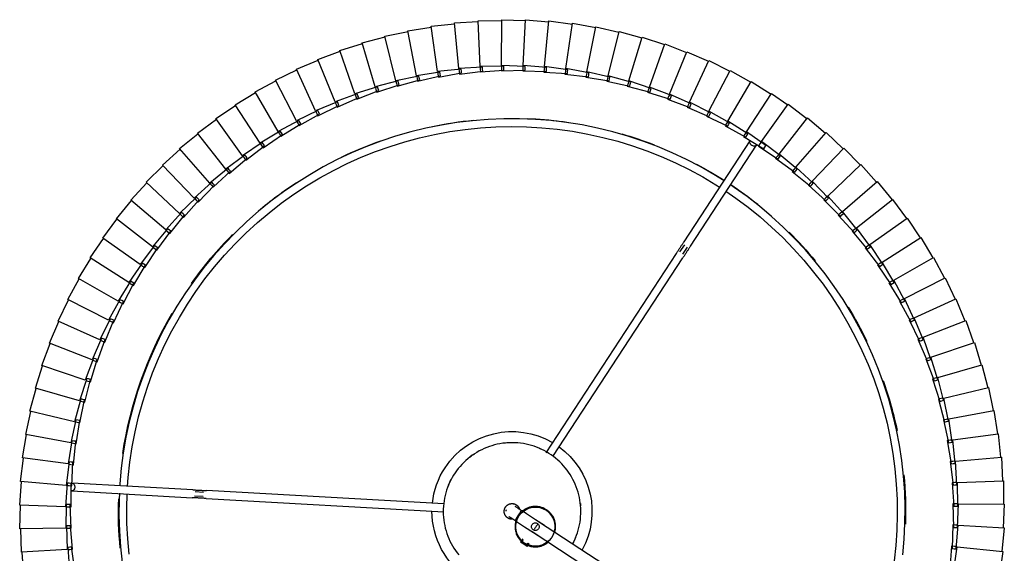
# Model space of a CAD drawing. Header units: millimetres. Extents: x -4228 to 3708, y -1329 to 7565.
# Tile 36 of 38: x 1955 to 2456, y 7175 to 7446. Entities that reach past the tile are written whole.
import ezdxf

# ---------------------------------------------------------------- set-up
doc = ezdxf.new("R2010")
doc.units = ezdxf.units.MM
doc.layers.add('E-LITE-EQPM', color=7, linetype='Continuous', lineweight=20)

# ---------------------------------------------------------------- blocks, each defined once
blk = doc.blocks.new('64314-3L   _Suspended_tensor - 64314-44-3L SAMBA Black_ribbon beige pendant lamp ø450-3L-719735-Planta_PDF Copy 1')
at = {"layer": 'E-LITE-EQPM', "color": 253, "lineweight": 25, "true_color": 0xaaaaaa}
for p, q in [((-341.99, -167.47), (-132.67, -30.53)), ((-131.42, -36.88), (-338.7, -172.5)), ((-600.55, -144.99), (-601.43, -156.97)), ((-578.23, -159.46), (-577.35, -147.48)), ((-574.57, -147.78), (-576.25, -159.67)), ((-128.56, -160.08), (-129.42, -148.11)), ((-127.44, -147.9), (-125.78, -159.79)), ((-102.57, -157.34), (-104.23, -145.44)), ((-601.83, -156.95), (-602.14, -168.95)), ((-578.54, -158.32), (-601.83, -156.95)), ((-578.85, -170.33), (-578.54, -158.32)), ((-577.24, -159.56), (-578.23, -159.46)), ((-578.15, -158.35), (-577.14, -158.41)), ((-576.25, -159.67), (-577.24, -159.56)), ((-577.14, -158.41), (-575.75, -158.49)), ((-575.75, -158.49), (-576.85, -170.44)), ((-344.55, -159.91), (-346.22, -161)), ((-344.97, -160.18), (-344.06, -161.58)), ((-344.55, -159.91), (-343.41, -161.64)), ((-127.17, -159.93), (-128.56, -160.08)), ((-128.26, -158.84), (-127.26, -158.78)), ((-127.97, -170.84), (-128.26, -158.84)), ((-127.26, -158.78), (-126.27, -158.72)), ((-126.17, -159.83), (-127.17, -159.93)), ((-126.27, -158.72), (-125.18, -170.68)), ((-125.78, -159.79), (-102.57, -157.34)), ((-101.89, -169.34), (-102.97, -157.39)), ((-346.22, -161), (-347.9, -162.1)), ((-346.76, -163.83), (-347.9, -162.1)), ((-347.47, -161.82), (-346.56, -163.22)), ((-579.21, -169.21), (-602.54, -168.96)), ((-602.54, -168.96), (-602.27, -180.96)), ((-578.94, -181.21), (-579.21, -169.21)), ((-578.82, -169.21), (-577.81, -169.23)), ((-577.81, -169.23), (-576.41, -169.24)), ((-576.41, -169.24), (-576.94, -181.24)), ((-127.9, -181.61), (-127.61, -169.61)), ((-127.61, -169.61), (-126.61, -169.6)), ((-126.61, -169.6), (-125.62, -169.59)), ((-125.62, -169.59), (-125.11, -181.59)), ((-125.18, -170.68), (-101.89, -169.34)), ((-101.77, -181.37), (-102.28, -169.37)), ((-577.85, -170.38), (-578.85, -170.33)), ((-576.85, -170.44), (-577.85, -170.38)), ((-126.58, -170.76), (-127.97, -170.84)), ((-125.57, -170.7), (-126.58, -170.76)), ((-579.35, -180.12), (-602.67, -180.98)), ((-578.51, -192.09), (-579.35, -180.12)), ((-578.96, -180.1), (-577.95, -180.06)), ((-577.95, -180.06), (-576.56, -180.01)), ((-576.56, -180.01), (-576.51, -192.02)), ((-507.84, -184.35), (-386.83, -177.6)), ((-602.67, -180.98), (-601.82, -192.96)), ((-577.94, -181.22), (-578.94, -181.21)), ((-576.94, -181.24), (-577.94, -181.22)), ((-576.2, -188.17), (-514.9, -184.74)), ((-386.83, -181.6), (-507.61, -188.34)), ((-128.35, -192.37), (-127.48, -180.4)), ((-126.5, -181.6), (-127.9, -181.61)), ((-127.48, -180.4), (-126.49, -180.44)), ((-125.5, -181.59), (-126.5, -181.6)), ((-126.49, -180.44), (-125.49, -180.48)), ((-125.49, -180.48), (-125.56, -192.48)), ((-125.11, -181.59), (-101.77, -181.37)), ((-102.24, -193.39), (-102.17, -181.38)), ((-514.67, -188.74), (-575.98, -192.16)), ((-513.74, -185.68), (-509.32, -185.43)), ((-509.21, -187.43), (-513.33, -187.66)), ((-578.97, -191.02), (-602.22, -193)), ((-602.22, -193), (-600.8, -204.92)), ((-577.55, -202.94), (-578.97, -191.02)), ((-578.58, -190.98), (-577.58, -190.9)), ((-577.51, -192.06), (-578.51, -192.09)), ((-577.58, -190.9), (-576.19, -190.78)), ((-576.51, -192.02), (-577.51, -192.06)), ((-576.19, -190.78), (-575.57, -202.77)), ((-129.31, -203.1), (-127.87, -191.18)), ((-126.95, -192.43), (-128.35, -192.37)), ((-127.87, -191.18), (-126.88, -191.27)), ((-125.94, -192.47), (-126.95, -192.43)), ((-126.88, -191.27), (-125.89, -191.36)), ((-125.89, -191.36), (-126.53, -203.35)), ((-125.56, -192.48), (-102.24, -193.39)), ((-103.28, -205.37), (-102.64, -193.38)), ((-578.07, -201.89), (-601.2, -204.99)), ((-601.2, -204.99), (-599.21, -216.83)), ((-576.08, -213.73), (-578.07, -201.89)), ((-577.68, -201.83), (-576.69, -201.7)), ((-576.56, -202.85), (-577.55, -202.94)), ((-576.69, -201.7), (-575.3, -201.52)), ((-575.57, -202.77), (-576.56, -202.85)), ((-575.3, -201.52), (-574.1, -213.46)), ((-130.79, -213.78), (-128.78, -201.94)), ((-127.92, -203.23), (-129.31, -203.1)), ((-128.78, -201.94), (-127.79, -202.07)), ((-126.8, -202.21), (-128.02, -214.15)), ((-126.92, -203.31), (-127.92, -203.23)), ((-127.79, -202.07), (-126.8, -202.21)), ((-126.53, -203.35), (-103.28, -205.37)), ((-104.9, -217.29), (-103.68, -205.34)), ((-268.63, -309.09), (-335.04, -207.58)), ((-331.51, -205.69), (-265.29, -306.9)), ((-576.65, -212.7), (-599.6, -216.91)), ((-574.09, -224.43), (-576.65, -212.7)), ((-576.27, -212.63), (-575.27, -212.45)), ((-575.09, -213.59), (-576.08, -213.73)), ((-575.27, -212.45), (-573.9, -212.2)), ((-574.1, -213.46), (-575.09, -213.59)), ((-573.9, -212.2), (-572.13, -224.07)), ((-132.78, -224.36), (-130.2, -212.64)), ((-129.4, -213.96), (-130.79, -213.78)), ((-130.2, -212.64), (-129.22, -212.82)), ((-128.24, -213), (-130.03, -224.87)), ((-128.41, -214.1), (-129.4, -213.96)), ((-129.22, -212.82), (-128.24, -213)), ((-128.02, -214.15), (-104.9, -217.29)), ((-599.6, -216.91), (-597.04, -228.64)), ((-107.09, -229.12), (-105.3, -217.24)), ((-574.71, -223.43), (-597.43, -228.74)), ((-571.59, -235.03), (-574.71, -223.43)), ((-574.33, -223.35), (-573.35, -223.12)), ((-573.11, -224.25), (-574.09, -224.43)), ((-573.35, -223.12), (-571.99, -222.8)), ((-572.13, -224.07), (-573.11, -224.25)), ((-571.99, -222.8), (-569.65, -234.58)), ((-135.27, -234.84), (-132.14, -223.25)), ((-131.4, -224.62), (-132.78, -224.36)), ((-130.19, -223.71), (-132.55, -235.48)), ((-132.14, -223.25), (-131.17, -223.48)), ((-130.41, -224.8), (-131.4, -224.62)), ((-131.17, -223.48), (-130.19, -223.71)), ((-130.03, -224.87), (-107.09, -229.12)), ((-597.43, -228.74), (-594.32, -240.33)), ((-109.84, -240.82), (-107.48, -229.05)), ((-572.26, -234.06), (-594.7, -240.45)), ((-568.59, -245.49), (-572.26, -234.06)), ((-571.88, -233.96), (-570.91, -233.68)), ((-570.62, -234.8), (-571.59, -235.03)), ((-570.91, -233.68), (-569.57, -233.3)), ((-569.65, -234.58), (-570.62, -234.8)), ((-569.57, -233.3), (-566.67, -244.95)), ((-138.27, -245.19), (-134.58, -233.77)), ((-132.66, -234.32), (-135.58, -245.96)), ((-133.91, -235.16), (-135.27, -234.84)), ((-134.58, -233.77), (-133.62, -234.04)), ((-132.93, -235.39), (-133.91, -235.16)), ((-133.62, -234.04), (-132.66, -234.32)), ((-132.55, -235.48), (-109.84, -240.82)), ((-594.7, -240.45), (-591.03, -251.88)), ((-569.29, -244.56), (-591.4, -252.02)), ((-565.08, -255.8), (-569.29, -244.56)), ((-568.93, -244.44), (-567.97, -244.11)), ((-567.63, -245.22), (-568.59, -245.49)), ((-567.97, -244.11), (-566.65, -243.67)), ((-566.67, -244.95), (-567.63, -245.22)), ((-566.65, -243.67), (-563.19, -255.16)), ((-141.75, -255.39), (-137.52, -244.15)), ((-135.63, -244.79), (-139.11, -256.28)), ((-136.92, -245.58), (-138.27, -245.19)), ((-137.52, -244.15), (-136.58, -244.47)), ((-136.58, -244.47), (-135.63, -244.79)), ((-113.15, -252.39), (-110.23, -240.74)), ((-135.95, -245.85), (-136.92, -245.58)), ((-135.58, -245.96), (-113.15, -252.39)), ((-591.4, -252.02), (-587.19, -263.26)), ((-565.83, -254.9), (-587.56, -263.41)), ((-561.09, -265.93), (-565.83, -254.9)), ((-565.47, -254.76), (-564.53, -254.39)), ((-564.53, -254.39), (-563.23, -253.88)), ((-563.19, -255.16), (-564.14, -255.48)), ((-563.23, -253.88), (-559.23, -265.2)), ((-145.73, -265.4), (-140.96, -254.38)), ((-139.1, -255.11), (-143.13, -266.42)), ((-140.43, -255.83), (-141.75, -255.39)), ((-140.96, -254.38), (-140.03, -254.74)), ((-140.03, -254.74), (-139.1, -255.11)), ((-117.01, -263.78), (-113.53, -252.28)), ((-564.14, -255.48), (-565.08, -255.8)), ((-139.48, -256.16), (-140.43, -255.83)), ((-139.11, -256.28), (-117.01, -263.78)), ((-587.56, -263.41), (-582.81, -274.44)), ((-561.88, -265.07), (-583.17, -274.61)), ((-556.61, -275.86), (-561.88, -265.07)), ((-561.53, -264.91), (-560.61, -264.5)), ((-560.61, -264.5), (-559.33, -263.93)), ((-559.23, -265.2), (-560.16, -265.57)), ((-559.33, -263.93), (-554.79, -275.04)), ((-150.17, -275.21), (-144.89, -264.43)), ((-143.07, -265.25), (-147.63, -276.36)), ((-144.43, -265.91), (-145.73, -265.4)), ((-144.89, -264.43), (-143.98, -264.84)), ((-143.98, -264.84), (-143.07, -265.25)), ((-121.41, -274.97), (-117.39, -263.66)), ((-560.16, -265.57), (-561.09, -265.93)), ((-143.49, -266.28), (-144.43, -265.91)), ((-143.13, -266.42), (-121.41, -274.97)), ((-583.17, -274.61), (-577.9, -285.4)), ((-557.44, -275.03), (-578.25, -285.59)), ((-551.66, -285.55), (-557.44, -275.03)), ((-557.1, -274.86), (-556.2, -274.4)), ((-555.7, -275.45), (-556.61, -275.86)), ((-556.2, -274.4), (-554.95, -273.77)), ((-554.79, -275.04), (-555.7, -275.45)), ((-554.95, -273.77), (-549.88, -284.65)), ((-155.09, -284.8), (-149.29, -274.29)), ((-147.51, -275.19), (-152.6, -286.07)), ((-148.9, -275.78), (-150.17, -275.21)), ((-149.29, -274.29), (-148.4, -274.74)), ((-148.4, -274.74), (-147.51, -275.19)), ((-126.35, -285.94), (-121.79, -274.83)), ((-147.98, -276.2), (-148.9, -275.78)), ((-147.63, -276.36), (-126.35, -285.94)), ((-552.53, -284.77), (-572.81, -296.31)), ((-546.25, -295), (-552.53, -284.77)), ((-552.2, -284.58), (-551.32, -284.08)), ((-550.77, -285.1), (-551.66, -285.55)), ((-551.32, -284.08), (-550.11, -283.39)), ((-549.88, -284.65), (-550.77, -285.1)), ((-550.11, -283.39), (-544.52, -294.02)), ((-160.46, -294.14), (-154.16, -283.92)), ((-152.43, -284.91), (-158.03, -295.52)), ((-153.84, -285.43), (-155.09, -284.8)), ((-154.16, -283.92), (-153.29, -284.41)), ((-152.95, -285.89), (-153.84, -285.43)), ((-153.29, -284.41), (-152.43, -284.91)), ((-578.25, -285.59), (-572.47, -296.11)), ((-152.6, -286.07), (-131.81, -296.65)), ((-131.81, -296.65), (-126.72, -285.78)), ((-547.16, -294.26), (-566.86, -306.77)), ((-540.4, -304.18), (-547.16, -294.26)), ((-546.83, -294.06), (-545.98, -293.52)), ((-545.38, -294.51), (-546.25, -295)), ((-545.98, -293.52), (-544.8, -292.77)), ((-544.52, -294.02), (-545.38, -294.51)), ((-544.8, -292.77), (-538.71, -303.11)), ((-166.27, -303.21), (-159.49, -293.3)), ((-157.8, -294.37), (-163.91, -304.71)), ((-159.25, -294.83), (-160.46, -294.14)), ((-159.49, -293.3), (-158.65, -293.84)), ((-158.37, -295.33), (-159.25, -294.83)), ((-158.65, -293.84), (-157.8, -294.37)), ((-158.03, -295.52), (-137.77, -307.1)), ((-572.81, -296.31), (-566.53, -306.54)), ((-137.77, -307.1), (-132.17, -296.48)), ((-541.34, -303.49), (-560.42, -316.92)), ((-534.11, -313.07), (-541.34, -303.49)), ((-541.02, -303.26), (-540.2, -302.68)), ((-539.55, -303.65), (-540.4, -304.18)), ((-540.2, -302.68), (-539.06, -301.88)), ((-538.71, -303.11), (-539.55, -303.65)), ((-539.06, -301.88), (-532.47, -311.92)), ((-172.51, -311.99), (-165.26, -302.42)), ((-163.63, -303.57), (-170.23, -313.6)), ((-165.09, -303.96), (-166.27, -303.21)), ((-165.26, -302.42), (-164.45, -302.99)), ((-164.24, -304.5), (-165.09, -303.96)), ((-164.45, -302.99), (-163.63, -303.57)), ((-163.91, -304.71), (-144.23, -317.24)), ((-566.86, -306.77), (-560.1, -316.68)), ((-264.53, -313.53), (-266.95, -309.83)), ((-265.28, -308.73), (-262.95, -312.3)), ((-144.23, -317.24), (-138.12, -306.91)), ((-535.08, -312.42), (-553.5, -326.75)), ((-527.4, -321.65), (-535.08, -312.42)), ((-534.78, -312.18), (-533.98, -311.56)), ((-533.29, -312.5), (-534.11, -313.07)), ((-533.98, -311.56), (-532.88, -310.71)), ((-532.47, -311.92), (-533.29, -312.5)), ((-532.88, -310.71), (-525.82, -320.42)), ((-231.15, -366.39), (-264.76, -315)), ((-261.42, -312.81), (-227.8, -364.2)), ((-179.17, -320.46), (-171.46, -311.25)), ((-169.89, -312.48), (-176.96, -322.18)), ((-171.37, -312.8), (-172.51, -311.99)), ((-171.46, -311.25), (-170.68, -311.86)), ((-170.55, -313.38), (-171.37, -312.8)), ((-170.68, -311.86), (-169.89, -312.48)), ((-170.23, -313.6), (-151.17, -327.07)), ((-560.42, -316.92), (-553.19, -326.5)), ((-528.11, -320.79), (-527.34, -320.13)), ((-527.34, -320.13), (-526.28, -319.22)), ((-525.82, -320.42), (-526.61, -321.03)), ((-526.28, -319.22), (-518.77, -328.59)), ((-186.22, -328.6), (-178.08, -319.77)), ((-178.06, -321.32), (-179.17, -320.46)), ((-178.08, -319.77), (-177.33, -320.42)), ((-177.33, -320.42), (-176.57, -321.08)), ((-151.17, -327.07), (-144.57, -317.03)), ((-528.4, -321.04), (-546.11, -336.24)), ((-520.28, -329.89), (-528.4, -321.04)), ((-526.61, -321.03), (-527.4, -321.65)), ((-176.57, -321.08), (-184.1, -330.43)), ((-177.27, -321.94), (-178.06, -321.32)), ((-176.96, -322.18), (-158.58, -336.54)), ((-553.5, -326.75), (-545.81, -335.98)), ((-521.32, -329.34), (-538.27, -345.37)), ((-512.78, -337.78), (-521.32, -329.34)), ((-521.04, -329.07), (-520.3, -328.38)), ((-520.3, -328.38), (-519.29, -327.42)), ((-519.53, -329.24), (-520.28, -329.89)), ((-518.77, -328.59), (-519.53, -329.24)), ((-519.29, -327.42), (-511.33, -336.41)), ((-193.66, -336.4), (-185.11, -327.97)), ((-183.66, -329.34), (-191.63, -338.32)), ((-185.16, -329.52), (-186.22, -328.6)), ((-184.4, -330.17), (-185.16, -329.52)), ((-185.11, -327.97), (-184.38, -328.66)), ((-184.38, -328.66), (-183.66, -329.34)), ((-184.1, -330.43), (-166.42, -345.66)), ((-158.58, -336.54), (-151.5, -326.84)), ((-512.88, -336.27), (-511.91, -335.27)), ((-511.91, -335.27), (-503.53, -343.87)), ((-546.11, -336.24), (-537.99, -345.09)), ((-513.84, -337.28), (-530.01, -354.11)), ((-504.91, -345.3), (-513.84, -337.28)), ((-513.57, -337), (-512.88, -336.27)), ((-512.06, -337.1), (-512.78, -337.78)), ((-511.33, -336.41), (-512.06, -337.1)), ((-201.46, -343.83), (-192.51, -335.82)), ((-191.13, -337.26), (-199.53, -345.85)), ((-192.64, -337.36), (-193.66, -336.4)), ((-191.63, -338.32), (-192.64, -337.36)), ((-192.51, -335.82), (-191.82, -336.54)), ((-191.82, -336.54), (-191.13, -337.26)), ((-191.63, -338.32), (-174.7, -354.38)), ((-166.42, -345.66), (-158.89, -336.31)), ((-538.27, -345.37), (-529.74, -353.81)), ((-506, -344.85), (-521.33, -362.44)), ((-496.69, -352.44), (-506, -344.85)), ((-505.74, -344.56), (-505.08, -343.8)), ((-505.08, -343.8), (-504.16, -342.75)), ((-504.22, -344.59), (-504.91, -345.3)), ((-503.53, -343.87), (-504.22, -344.59)), ((-504.16, -342.75), (-495.38, -350.94)), ((-209.61, -350.87), (-200.29, -343.3)), ((-198.98, -344.81), (-207.77, -352.98)), ((-200.49, -344.84), (-201.46, -343.83)), ((-199.79, -345.56), (-200.49, -344.84)), ((-200.29, -343.3), (-199.63, -344.05)), ((-199.63, -344.05), (-198.98, -344.81)), ((-174.7, -354.38), (-166.73, -345.4)), ((-496.93, -350.95), (-496.06, -349.85)), ((-496.06, -349.85), (-486.9, -357.61)), ((-218.09, -357.52), (-208.41, -350.4)), ((-208.41, -350.4), (-207.8, -351.19)), ((-199.53, -345.85), (-183.39, -362.7)), ((-530.01, -354.11), (-521.08, -362.13)), ((-497.79, -352.04), (-512.27, -370.34)), ((-488.13, -359.18), (-497.79, -352.04)), ((-497.55, -351.74), (-496.93, -350.95)), ((-496.03, -351.69), (-496.69, -352.44)), ((-495.38, -350.94), (-496.03, -351.69)), ((-207.18, -351.97), (-216.36, -359.71)), ((-208.69, -351.93), (-209.61, -350.87)), ((-208.03, -352.69), (-208.69, -351.93)), ((-207.8, -351.19), (-207.18, -351.97)), ((-207.77, -352.98), (-192.47, -370.59)), ((-183.39, -362.7), (-175, -354.11)), ((-489.26, -358.83), (-502.84, -377.81)), ((-479.27, -365.49), (-489.26, -358.83)), ((-489.03, -358.51), (-488.44, -357.7)), ((-488.44, -357.7), (-487.63, -356.56)), ((-487.52, -358.39), (-488.13, -359.18)), ((-487.63, -356.56), (-478.1, -363.87)), ((-486.9, -357.61), (-487.52, -358.39)), ((-226.87, -363.75), (-216.87, -357.11)), ((-215.71, -358.73), (-225.25, -366.03)), ((-217.22, -358.62), (-218.09, -357.52)), ((-216.6, -359.41), (-217.22, -358.62)), ((-216.87, -357.11), (-216.29, -357.92)), ((-216.36, -359.71), (-201.91, -378.04)), ((-216.29, -357.92), (-215.71, -358.73)), ((-521.33, -362.44), (-512.03, -370.03)), ((-480.4, -365.2), (-493.06, -384.8)), ((-470.1, -371.37), (-480.4, -365.2)), ((-480.19, -364.87), (-479.64, -364.03)), ((-479.64, -364.03), (-478.89, -362.85)), ((-478.68, -364.68), (-479.27, -365.49)), ((-478.89, -362.85), (-469.02, -369.7)), ((-478.1, -363.87), (-478.68, -364.68)), ((-234.45, -368.64), (-224.19, -362.4)), ((-223.1, -364.07), (-232.92, -370.98)), ((-226.06, -364.89), (-226.87, -363.75)), ((-225.46, -365.73), (-226.06, -364.89)), ((-224.19, -362.4), (-223.65, -363.24)), ((-223.65, -363.24), (-223.1, -364.07)), ((-192.47, -370.59), (-183.67, -362.42)), ((-512.27, -370.34), (-502.61, -377.48)), ((-471.06, -370.8), (-470.55, -369.93)), ((-470.55, -369.93), (-469.85, -368.72)), ((-469.56, -370.53), (-470.1, -371.37)), ((-469.85, -368.72), (-459.67, -375.08)), ((-469.02, -369.7), (-469.56, -370.53)), ((-243.76, -374.07), (-233.21, -368.34)), ((-232.2, -370.06), (-242.34, -376.48)), ((-233.69, -369.81), (-234.45, -368.64)), ((-233.14, -370.65), (-233.69, -369.81)), ((-233.21, -368.34), (-232.7, -369.2)), ((-232.7, -369.2), (-232.2, -370.06)), ((-225.25, -366.03), (-211.7, -385.02)), ((-201.91, -378.04), (-192.73, -370.3)), ((-471.25, -371.14), (-482.95, -391.33)), ((-460.67, -376.81), (-471.25, -371.14)), ((-461.65, -376.28), (-461.19, -375.39)), ((-461.19, -375.39), (-460.54, -374.15)), ((-460.54, -374.15), (-450.07, -380.01)), ((-459.67, -375.08), (-460.17, -375.95)), ((-253.31, -379.05), (-242.5, -373.83)), ((-241.57, -375.6), (-252.01, -381.53)), ((-243.05, -375.28), (-243.76, -374.07)), ((-242.54, -376.15), (-243.05, -375.28)), ((-242.5, -373.83), (-242.03, -374.71)), ((-242.03, -374.71), (-241.57, -375.6)), ((-232.92, -370.98), (-220.15, -390.5)), ((-502.84, -377.81), (-492.85, -384.47)), ((-461.83, -376.63), (-472.54, -397.36)), ((-450.98, -381.79), (-461.83, -376.63)), ((-460.17, -375.95), (-460.67, -376.81)), ((-451.99, -381.31), (-451.57, -380.39)), ((-451.57, -380.39), (-450.99, -379.12)), ((-450.99, -379.12), (-440.24, -384.48)), ((-450.07, -380.01), (-450.53, -380.9)), ((-263.09, -383.57), (-252.04, -378.87)), ((-252.66, -380.29), (-253.31, -379.05)), ((-252.19, -381.18), (-252.66, -380.29)), ((-252.04, -378.87), (-251.62, -379.77)), ((-251.62, -379.77), (-251.2, -380.68)), ((-242.34, -376.48), (-230.52, -396.6)), ((-211.7, -385.02), (-202.16, -377.73)), ((-493.06, -384.8), (-482.76, -390.98)), ((-452.15, -381.66), (-461.86, -402.88)), ((-441.07, -386.29), (-452.15, -381.66)), ((-450.53, -380.9), (-450.98, -381.79)), ((-442.1, -385.86), (-441.72, -384.93)), ((-441.72, -384.93), (-441.2, -383.63)), ((-441.2, -383.63), (-430.21, -388.46)), ((-440.66, -385.38), (-441.07, -386.29)), ((-440.24, -384.48), (-440.66, -385.38)), ((-273.08, -387.61), (-261.81, -383.45)), ((-261.06, -385.29), (-272.02, -390.2)), ((-262.5, -384.83), (-263.09, -383.57)), ((-262.08, -385.75), (-262.5, -384.83)), ((-251.2, -380.68), (-261.91, -386.1)), ((-261.81, -383.45), (-261.44, -384.37)), ((-261.44, -384.37), (-261.06, -385.29)), ((-252.01, -381.53), (-241.17, -402.19)), ((-220.15, -390.5), (-211.92, -384.72)), ((-442.24, -386.22), (-450.92, -407.88)), ((-430.96, -390.32), (-442.24, -386.22)), ((-432.13, -390.3), (-439.76, -412.36)), ((-420.66, -393.85), (-432.13, -390.3)), ((-432, -389.94), (-431.67, -388.98)), ((-431.67, -388.98), (-431.22, -387.66)), ((-431.22, -387.66), (-420.01, -391.96)), ((-430.59, -389.39), (-430.96, -390.32)), ((-430.21, -388.46), (-430.59, -389.39)), ((-283.24, -391.17), (-271.8, -387.55)), ((-271.13, -389.43), (-282.32, -393.8)), ((-272.55, -388.9), (-273.08, -387.61)), ((-272.17, -389.84), (-272.55, -388.9)), ((-272.02, -390.2), (-263.21, -411.8)), ((-271.8, -387.55), (-271.46, -388.49)), ((-271.46, -388.49), (-271.13, -389.43)), ((-261.91, -386.1), (-252.07, -407.26)), ((-230.52, -396.6), (-220.37, -390.17)), ((-482.95, -391.33), (-472.37, -397)), ((-421.83, -393.9), (-428.39, -416.29)), ((-410.2, -396.89), (-421.83, -393.9)), ((-421.72, -393.52), (-421.44, -392.55)), ((-421.44, -392.55), (-421.04, -391.21)), ((-421.04, -391.21), (-409.64, -394.97)), ((-420.33, -392.91), (-420.66, -393.85)), ((-420.01, -391.96), (-420.33, -392.91)), ((-411.28, -396.61), (-411.04, -395.63)), ((-411.04, -395.63), (-410.71, -394.27)), ((-410.71, -394.27), (-399.14, -397.48)), ((-409.64, -394.97), (-409.92, -395.93)), ((-304.04, -396.8), (-292.29, -394.29)), ((-293.57, -394.23), (-281.96, -391.17)), ((-293.17, -395.57), (-293.57, -394.23)), ((-292.88, -396.54), (-293.17, -395.57)), ((-281.39, -393.08), (-292.77, -396.91)), ((-292.29, -394.29), (-292.05, -395.26)), ((-292.05, -395.26), (-291.81, -396.23)), ((-282.78, -392.48), (-283.24, -391.17)), ((-282.44, -393.43), (-282.78, -392.48)), ((-282.32, -393.8), (-274.55, -415.8)), ((-281.96, -391.17), (-281.68, -392.12)), ((-281.68, -392.12), (-281.39, -393.08)), ((-472.54, -397.36), (-461.7, -402.51)), ((-411.37, -396.99), (-416.85, -419.67)), ((-399.61, -399.42), (-411.37, -396.99)), ((-409.92, -395.93), (-410.2, -396.89)), ((-400.77, -399.57), (-405.16, -422.49)), ((-388.91, -401.44), (-400.77, -399.57)), ((-400.7, -399.19), (-400.51, -398.2)), ((-400.51, -398.2), (-400.25, -396.83)), ((-400.25, -396.83), (-388.54, -399.48)), ((-399.38, -398.45), (-399.61, -399.42)), ((-399.14, -397.48), (-399.38, -398.45)), ((-390.01, -401.26), (-389.87, -400.27)), ((-389.87, -400.27), (-389.67, -398.88)), ((-389.67, -398.88), (-377.85, -400.96)), ((-388.73, -400.46), (-388.91, -401.44)), ((-388.54, -399.48), (-388.73, -400.46)), ((-379.14, -401.82), (-379.01, -400.43)), ((-379.01, -400.43), (-367.1, -401.94)), ((-335.99, -401.44), (-324.01, -400.65)), ((-325.27, -400.41), (-313.34, -399.04)), ((-325.07, -401.79), (-325.27, -400.41)), ((-324.01, -400.65), (-323.91, -401.65)), ((-314.61, -398.86), (-302.76, -396.92)), ((-314.34, -400.23), (-314.61, -398.86)), ((-314.14, -401.22), (-314.34, -400.23)), ((-302.37, -398.88), (-314.07, -401.6)), ((-313.34, -399.04), (-313.2, -400.03)), ((-313.2, -400.03), (-313.05, -401.02)), ((-303.7, -398.15), (-304.04, -396.8)), ((-303.46, -399.13), (-303.7, -398.15)), ((-291.81, -396.23), (-303.36, -399.51)), ((-303.36, -399.51), (-297.74, -422.16)), ((-302.76, -396.92), (-302.57, -397.9)), ((-302.57, -397.9), (-302.37, -398.88)), ((-292.77, -396.91), (-286.07, -419.26)), ((-241.17, -402.19), (-230.73, -396.26)), ((-461.86, -402.88), (-450.78, -407.51)), ((-390.07, -401.65), (-393.35, -424.75)), ((-378.13, -402.94), (-390.07, -401.65)), ((-379.27, -403.21), (-381.44, -426.44)), ((-367.29, -403.92), (-379.27, -403.21)), ((-379.24, -402.82), (-379.14, -401.82)), ((-377.99, -401.95), (-378.13, -402.94)), ((-377.85, -400.96), (-377.99, -401.95)), ((-368.41, -404.25), (-369.46, -427.56)), ((-356.41, -404.39), (-368.41, -404.25)), ((-368.4, -403.86), (-368.35, -402.85)), ((-368.35, -402.85), (-368.29, -401.46)), ((-368.29, -401.46), (-356.32, -402.39)), ((-367.19, -402.93), (-367.29, -403.92)), ((-367.1, -401.94), (-367.19, -402.93)), ((-357.53, -401.97), (-345.53, -402.33)), ((-357.52, -403.37), (-357.53, -401.97)), ((-357.52, -404.37), (-357.52, -403.37)), ((-345.52, -404.33), (-357.52, -404.76)), ((-357.52, -404.76), (-357.45, -428.1)), ((-356.36, -403.39), (-356.41, -404.39)), ((-356.32, -402.39), (-356.36, -403.39)), ((-346.75, -401.97), (-334.75, -401.75)), ((-346.68, -403.36), (-346.75, -401.97)), ((-346.63, -404.37), (-346.68, -403.36)), ((-334.65, -403.74), (-346.61, -404.76)), ((-346.61, -404.76), (-345.42, -428.06)), ((-345.53, -402.33), (-345.52, -403.33)), ((-345.52, -403.33), (-345.52, -404.33)), ((-335.86, -402.83), (-335.99, -401.44)), ((-335.76, -403.84), (-335.86, -402.83)), ((-323.82, -402.64), (-335.72, -404.22)), ((-335.72, -404.22), (-333.41, -427.44)), ((-334.75, -401.75), (-334.7, -402.75)), ((-334.7, -402.75), (-334.65, -403.74)), ((-324.92, -402.79), (-325.07, -401.79)), ((-313.05, -401.02), (-324.86, -403.17)), ((-324.86, -403.17), (-321.44, -426.25)), ((-323.91, -401.65), (-323.82, -402.64)), ((-314.07, -401.6), (-309.54, -424.49)), ((-252.07, -407.26), (-241.36, -401.84)), ((-450.92, -407.88), (-439.63, -411.98)), ((-263.21, -411.8), (-252.25, -406.9)), ((-439.76, -412.36), (-428.29, -415.9)), ((-286.07, -419.26), (-274.69, -415.43)), ((-274.55, -415.8), (-263.37, -411.44)), ((-428.39, -416.29), (-416.76, -419.28)), ((-416.85, -419.67), (-405.09, -422.1)), ((-297.74, -422.16), (-286.19, -418.88)), ((-405.16, -422.49), (-393.3, -424.36)), ((-393.35, -424.75), (-381.41, -426.04)), ((-321.44, -426.25), (-309.63, -424.1)), ((-309.54, -424.49), (-297.85, -421.77)), ((-381.44, -426.44), (-369.45, -427.16)), ((-369.46, -427.56), (-357.46, -427.7)), ((-357.45, -428.1), (-345.45, -427.66)), ((-345.42, -428.06), (-333.46, -427.05)), ((-333.41, -427.44), (-321.51, -425.86))]:
    blk.add_line(p, q, dxfattribs=at)
at = {"layer": 'E-LITE-EQPM', "color": 253, "lineweight": 25, "true_color": 0xaaaaaa, "flags": 128}
for points in [[(-551.95, -186.96), (-552.11, -183.73), (-552.19, -175.73), (-551.95, -167.74), (-551.39, -159.76), (-550.52, -151.8)], [(-546.98, -155.9), (-547.7, -163.71), (-548.1, -171.54), (-548.19, -179.38), (-547.98, -186.75)], [(-243.47, -340.73), (-238.43, -337.29), (-232.14, -332.61), (-226.04, -327.69), (-220.14, -322.52), (-214.46, -317.12), (-208.99, -311.5), (-203.75, -305.67), (-198.76, -299.63), (-194, -293.4), (-189.5, -286.98), (-185.26, -280.38), (-181.29, -273.63), (-177.59, -266.71), (-174.17, -259.66), (-171.04, -252.48), (-168.19, -245.17), (-165.64, -237.76), (-163.39, -230.25), (-161.44, -222.66), (-159.79, -214.99), (-158.45, -207.27), (-157.43, -199.5), (-156.71, -191.69), (-156.31, -183.86), (-156.22, -176.02), (-156.44, -168.19), (-156.98, -160.37), (-157.83, -152.57)], [(-153.42, -155.71), (-152.7, -163.68), (-152.3, -171.67), (-152.22, -179.67), (-152.46, -187.67), (-153.02, -195.64), (-153.89, -203.6), (-155.09, -211.51), (-156.6, -219.36), (-158.42, -227.15), (-160.55, -234.86), (-162.99, -242.48), (-165.73, -249.99), (-168.77, -257.39), (-172.11, -264.66), (-175.73, -271.8), (-179.63, -278.78), (-183.81, -285.6), (-188.26, -292.25), (-192.97, -298.71), (-197.94, -304.98), (-203.15, -311.05), (-208.61, -316.9), (-214.29, -322.53), (-220.19, -327.93), (-226.3, -333.09), (-232.62, -338), (-239.12, -342.66), (-241.11, -343.98)], [(-355.55, -212.57), (-356.95, -212.41), (-358.33, -212.19), (-359.7, -211.92), (-361.06, -211.59), (-362.41, -211.21), (-363.74, -210.78), (-365.05, -210.29), (-366.34, -209.75), (-367.61, -209.16), (-368.86, -208.51), (-370.07, -207.82), (-371.26, -207.08), (-372.42, -206.3), (-373.55, -205.47), (-374.64, -204.59), (-375.69, -203.67), (-376.71, -202.71), (-377.69, -201.71), (-378.63, -200.67), (-379.53, -199.6), (-380.38, -198.49), (-381.19, -197.34), (-381.95, -196.17), (-382.66, -194.96), (-383.32, -193.73), (-383.94, -192.47), (-384.5, -191.19), (-385.01, -189.89), (-385.47, -188.57), (-385.88, -187.23), (-386.23, -185.87), (-386.53, -184.5), (-386.77, -183.12), (-386.96, -181.74), (-387.09, -180.34), (-387.17, -178.95), (-387.19, -177.55), (-387.16, -176.15), (-387.06, -174.75), (-386.92, -173.36), (-386.71, -171.97), (-386.46, -170.6), (-386.14, -169.23), (-385.78, -167.88), (-385.36, -166.55), (-384.88, -165.23), (-384.35, -163.93), (-383.78, -162.66), (-383.15, -161.41), (-382.47, -160.18), (-381.74, -158.98), (-380.97, -157.82), (-380.15, -156.68), (-379.29, -155.58)], [(-344.26, -160.47), (-343.88, -160.32), (-343.49, -160.18), (-343.09, -160.07), (-342.69, -159.96), (-342.29, -159.88), (-341.89, -159.81), (-341.48, -159.75), (-341.07, -159.72), (-340.66, -159.7), (-340.24, -159.69), (-339.83, -159.71), (-339.42, -159.73), (-339.01, -159.78), (-338.61, -159.84), (-338.2, -159.92), (-337.8, -160.01), (-337.4, -160.12), (-337.01, -160.25), (-336.62, -160.39), (-336.24, -160.54), (-335.87, -160.72), (-335.5, -160.9), (-335.14, -161.1), (-334.79, -161.32), (-334.45, -161.55), (-334.12, -161.79), (-333.79, -162.05)], [(-321.43, -161.05), (-321.06, -161.74), (-320.45, -163), (-319.88, -164.28), (-319.37, -165.58), (-318.91, -166.91), (-318.5, -168.25), (-318.15, -169.6), (-317.85, -170.97), (-317.61, -172.35), (-317.42, -173.73), (-317.29, -175.13), (-317.21, -176.53), (-317.19, -177.93), (-317.23, -179.33), (-317.32, -180.72), (-317.47, -182.11), (-317.67, -183.5), (-317.93, -184.88), (-318.24, -186.24), (-318.61, -187.59), (-319.03, -188.93), (-319.5, -190.24), (-320.03, -191.54), (-320.61, -192.82), (-321.24, -194.07), (-321.91, -195.29), (-322.64, -196.49), (-323.41, -197.65), (-324.23, -198.79), (-325.1, -199.89), (-326, -200.96), (-326.95, -201.99), (-327.94, -202.98), (-328.97, -203.92), (-330.04, -204.83), (-331.14, -205.7), (-332.27, -206.52), (-333.44, -207.29), (-334.64, -208.02), (-335.86, -208.69), (-337.11, -209.32), (-338.39, -209.9), (-339.69, -210.43), (-341, -210.9), (-342.34, -211.32), (-343.69, -211.69), (-345.05, -212), (-346.43, -212.26), (-347.82, -212.46), (-349.21, -212.61), (-350.6, -212.7), (-352, -212.74), (-353.4, -212.71), (-354.8, -212.64), (-355.55, -212.57)], [(-350.18, -173.02), (-350.29, -172.62), (-350.39, -172.22), (-350.47, -171.82), (-350.54, -171.41), (-350.59, -171.01), (-350.62, -170.6), (-350.64, -170.18), (-350.64, -169.77), (-350.62, -169.36), (-350.59, -168.95), (-350.54, -168.54), (-350.47, -168.14), (-350.39, -167.73), (-350.29, -167.33), (-350.18, -166.94), (-350.05, -166.55), (-349.9, -166.16), (-349.74, -165.78), (-349.57, -165.41), (-349.38, -165.04), (-349.17, -164.69), (-348.95, -164.34), (-348.72, -164), (-348.47, -163.67), (-348.21, -163.35), (-347.94, -163.04), (-347.66, -162.74)], [(-350.39, -172.97), (-345.82, -169.98), (-341.26, -167), (-338.98, -165.5)], [(-330.51, -166.95), (-330.4, -167.35), (-330.3, -167.75), (-330.22, -168.15), (-330.15, -168.56), (-330.1, -168.96), (-330.07, -169.37), (-330.05, -169.79), (-330.05, -170.2), (-330.07, -170.61), (-330.1, -171.02), (-330.15, -171.43), (-330.22, -171.83), (-330.3, -172.24), (-330.4, -172.64), (-330.51, -173.03), (-330.64, -173.42), (-330.79, -173.81), (-330.95, -174.19), (-331.13, -174.56), (-331.32, -174.93), (-331.52, -175.28), (-331.74, -175.63), (-331.97, -175.97), (-332.22, -176.3), (-332.48, -176.62), (-332.75, -176.93), (-333.03, -177.23), (-333.33, -177.52), (-333.63, -177.79), (-333.95, -178.05), (-334.28, -178.3), (-334.62, -178.54), (-334.96, -178.76), (-335.32, -178.97), (-335.68, -179.16), (-336.05, -179.34), (-336.43, -179.5), (-336.81, -179.65), (-337.2, -179.79), (-337.6, -179.9), (-338, -180.01), (-338.4, -180.09), (-338.81, -180.16), (-339.21, -180.22), (-339.62, -180.25), (-340.04, -180.27), (-340.45, -180.28), (-340.86, -180.27), (-341.27, -180.24), (-341.68, -180.19), (-342.09, -180.13), (-342.49, -180.05), (-342.89, -179.96), (-343.29, -179.85), (-343.68, -179.72), (-344.07, -179.58), (-344.45, -179.43), (-344.82, -179.25), (-345.19, -179.07), (-345.55, -178.87), (-345.9, -178.65), (-346.24, -178.42), (-346.57, -178.18), (-346.9, -177.92)], [(-351.81, -173.75), (-351.97, -173.74), (-352.13, -173.74), (-352.29, -173.74), (-352.45, -173.74), (-352.61, -173.76), (-352.77, -173.78), (-352.92, -173.8), (-353.08, -173.84), (-353.24, -173.87), (-353.39, -173.92), (-353.54, -173.97), (-353.69, -174.03), (-353.84, -174.09), (-353.98, -174.16), (-354.12, -174.23), (-354.26, -174.31), (-354.4, -174.4), (-354.53, -174.49), (-354.66, -174.59), (-354.78, -174.69), (-354.9, -174.79), (-355.02, -174.9), (-355.13, -175.02), (-355.23, -175.14), (-355.33, -175.26), (-355.43, -175.39), (-355.52, -175.52), (-355.61, -175.66), (-355.69, -175.79), (-355.76, -175.94), (-355.83, -176.08), (-355.9, -176.23), (-355.95, -176.38), (-356.01, -176.53), (-356.05, -176.68), (-356.09, -176.84), (-356.12, -176.99), (-356.15, -177.15), (-356.17, -177.31), (-356.18, -177.47), (-356.19, -177.63), (-356.19, -177.79), (-356.19, -177.95), (-356.17, -178.11), (-356.16, -178.27), (-356.13, -178.42), (-356.1, -178.58), (-356.06, -178.74), (-356.02, -178.89), (-355.97, -179.04), (-355.92, -179.19), (-355.86, -179.34), (-355.79, -179.49), (-355.72, -179.63), (-355.64, -179.77), (-355.55, -179.9), (-355.46, -180.04), (-355.37, -180.17), (-355.27, -180.29), (-355.16, -180.41), (-355.06, -180.53), (-354.94, -180.64), (-354.82, -180.75), (-354.7, -180.85), (-354.57, -180.95), (-354.44, -181.04), (-354.31, -181.13), (-354.17, -181.21), (-354.03, -181.29), (-353.89, -181.36), (-353.74, -181.42), (-353.59, -181.48), (-353.44, -181.54), (-353.29, -181.58), (-353.13, -181.62), (-352.98, -181.66), (-352.82, -181.69), (-352.66, -181.71), (-352.58, -181.72)], [(-353.84, -175.23), (-353.84, -175.23), (-353.83, -175.22), (-353.81, -175.21), (-353.78, -175.19), (-353.74, -175.17), (-353.7, -175.14), (-353.65, -175.1), (-353.59, -175.06), (-353.52, -175.02), (-353.44, -174.97), (-353.36, -174.92), (-353.27, -174.86), (-353.18, -174.79), (-353.07, -174.73), (-352.96, -174.65), (-352.84, -174.58), (-352.72, -174.5), (-352.59, -174.41), (-352.45, -174.32), (-352.31, -174.23), (-352.16, -174.13), (-352.01, -174.03), (-351.85, -173.93), (-351.69, -173.82), (-351.52, -173.71), (-351.35, -173.6), (-351.17, -173.48), (-350.99, -173.37), (-350.81, -173.25), (-350.62, -173.12), (-350.43, -173), (-350.39, -172.97)], [(-351.56, -173.79), (-351.72, -173.76), (-351.81, -173.75)], [(-335.69, -170.53), (-340.25, -173.51), (-344.82, -176.5), (-347.11, -178)], [(-352.58, -181.72), (-352.42, -181.73), (-352.26, -181.74), (-352.1, -181.73), (-351.94, -181.73), (-351.78, -181.71), (-351.62, -181.69), (-351.46, -181.67), (-351.3, -181.64), (-351.15, -181.6), (-351, -181.55), (-350.84, -181.5), (-350.69, -181.44), (-350.55, -181.38), (-350.4, -181.31), (-350.26, -181.24), (-350.12, -181.16), (-349.99, -181.07), (-349.86, -180.98), (-349.73, -180.89), (-349.6, -180.79), (-349.48, -180.68), (-349.37, -180.57), (-349.26, -180.45), (-349.15, -180.33), (-349.05, -180.21), (-348.95, -180.08), (-348.86, -179.95), (-348.78, -179.82), (-348.7, -179.68), (-348.62, -179.54), (-348.55, -179.39), (-348.49, -179.25), (-348.43, -179.1), (-348.38, -178.94), (-348.33, -178.79)], [(-347.11, -178), (-347.3, -178.12), (-347.49, -178.24), (-347.67, -178.36), (-347.85, -178.48), (-348.03, -178.6), (-348.2, -178.71), (-348.37, -178.82), (-348.54, -178.93), (-348.69, -179.03), (-348.85, -179.13), (-349, -179.23), (-349.14, -179.32), (-349.28, -179.41), (-349.41, -179.5), (-349.54, -179.58), (-349.65, -179.66), (-349.77, -179.73), (-349.87, -179.8), (-349.97, -179.87), (-350.06, -179.93), (-350.14, -179.98), (-350.22, -180.03), (-350.29, -180.08), (-350.35, -180.12), (-350.4, -180.15), (-350.45, -180.18), (-350.49, -180.21), (-350.52, -180.23), (-350.54, -180.24), (-350.55, -180.25), (-350.56, -180.25)], [(-507.84, -184.35), (-508.24, -184.37), (-508.64, -184.39), (-509.03, -184.42), (-509.43, -184.44), (-509.82, -184.46), (-510.21, -184.48), (-510.6, -184.5), (-510.98, -184.52), (-511.35, -184.55), (-511.73, -184.57), (-512.09, -184.59), (-512.45, -184.61), (-512.8, -184.63), (-513.14, -184.65), (-513.48, -184.66), (-513.8, -184.68), (-514.12, -184.7), (-514.42, -184.72), (-514.72, -184.73), (-514.9, -184.74)], [(-514.67, -188.74), (-514.39, -188.72), (-514.09, -188.7), (-513.78, -188.69), (-513.46, -188.67), (-513.13, -188.65), (-512.79, -188.63), (-512.45, -188.61), (-512.1, -188.59), (-511.73, -188.57), (-511.37, -188.55), (-510.99, -188.53), (-510.62, -188.51), (-510.23, -188.49), (-509.85, -188.47), (-509.45, -188.45), (-509.06, -188.42), (-508.66, -188.4), (-508.27, -188.38), (-507.87, -188.36), (-507.61, -188.34)], [(-244.28, -346.04), (-249.49, -349.3), (-256.44, -353.27), (-263.53, -356.96), (-270.77, -360.37), (-278.14, -363.48), (-285.63, -366.29), (-293.23, -368.8), (-300.91, -371.01), (-308.69, -372.9), (-316.53, -374.49), (-324.42, -375.76), (-332.37, -376.71), (-340.34, -377.34), (-348.33, -377.66), (-356.33, -377.65), (-364.33, -377.33), (-372.3, -376.68), (-380.24, -375.72), (-388.14, -374.44), (-395.98, -372.85), (-403.74, -370.94), (-411.43, -368.72), (-419.02, -366.2), (-426.51, -363.38), (-433.87, -360.26), (-441.11, -356.85), (-448.2, -353.15), (-455.14, -349.17), (-461.91, -344.92), (-468.51, -340.4), (-474.93, -335.62), (-481.14, -330.58), (-487.15, -325.3), (-492.95, -319.79), (-498.52, -314.05), (-503.85, -308.09), (-508.95, -301.92), (-513.79, -295.55), (-518.37, -288.99), (-522.69, -282.26), (-526.73, -275.36), (-530.5, -268.3), (-533.98, -261.1), (-537.17, -253.76), (-540.06, -246.31), (-542.66, -238.74), (-544.95, -231.07), (-546.93, -223.32), (-548.59, -215.5), (-549.95, -207.62), (-550.99, -199.69), (-551.71, -191.72), (-551.76, -190.74)], [(-547.74, -190.51), (-547.43, -195.04), (-546.58, -202.83), (-545.42, -210.58), (-543.95, -218.28), (-542.18, -225.92), (-540.1, -233.48), (-537.72, -240.94), (-535.04, -248.31), (-532.07, -255.57), (-528.81, -262.7), (-525.27, -269.69), (-521.45, -276.54), (-517.36, -283.23), (-513.01, -289.75), (-508.4, -296.09), (-503.54, -302.24), (-498.44, -308.19), (-493.11, -313.94), (-487.55, -319.46), (-481.77, -324.76), (-475.79, -329.82), (-469.6, -334.64), (-463.23, -339.21), (-456.69, -343.52), (-449.97, -347.57), (-443.1, -351.34), (-436.08, -354.84), (-428.93, -358.05), (-421.66, -360.98), (-414.27, -363.61), (-406.79, -365.94), (-399.22, -367.97), (-391.57, -369.7), (-383.86, -371.12), (-376.1, -372.23), (-368.3, -373.03), (-360.48, -373.52), (-352.64, -373.69), (-344.81, -373.55), (-336.98, -373.1), (-329.18, -372.34), (-321.41, -371.26), (-313.7, -369.87), (-306.04, -368.18), (-298.46, -366.18), (-290.97, -363.88), (-283.57, -361.28), (-276.29, -358.39), (-269.12, -355.21), (-262.09, -351.75), (-255.2, -348.01), (-248.47, -343.99), (-246.36, -342.64)], [(-268.63, -309.09), (-268.42, -309.42), (-268.2, -309.76), (-267.98, -310.09), (-267.76, -310.42), (-267.55, -310.75), (-267.33, -311.08), (-267.12, -311.4), (-266.91, -311.72), (-266.71, -312.04), (-266.5, -312.35), (-266.3, -312.65), (-266.11, -312.95), (-265.91, -313.25), (-265.73, -313.53), (-265.54, -313.81), (-265.37, -314.09), (-265.19, -314.35), (-265.02, -314.61), (-264.86, -314.85), (-264.76, -315)], [(-261.42, -312.81), (-261.57, -312.57), (-261.74, -312.32), (-261.91, -312.06), (-262.08, -311.8), (-262.26, -311.52), (-262.45, -311.24), (-262.64, -310.95), (-262.83, -310.65), (-263.03, -310.35), (-263.23, -310.04), (-263.43, -309.73), (-263.64, -309.41), (-263.85, -309.09), (-264.06, -308.77), (-264.28, -308.44), (-264.49, -308.11), (-264.71, -307.78), (-264.93, -307.44), (-265.15, -307.11), (-265.29, -306.9)]]:
    blk.add_lwpolyline(points, dxfattribs=at)
at = {"layer": 'E-LITE-EQPM', "color": 253, "lineweight": 25, "true_color": 0xaaaaaa}
for centre, radius, start, end in [((-352.21, -177.7), 40.71, 66.03, 180.2959), ((-352.21, -177.7), 200.2, 174.637, 181.8555), ((-340.35, -169.99), 10, 33.1948, 213.1948), ((-340.35, -169.99), 10.29, 91.5967, 97.5615), ((-352.21, -177.7), 40.71, 306.0184, 28.7067), ((-340.35, -169.99), 10.29, 147.1909, 158.1315), ((-340.35, -169.99), 10, 213.1948, 33.1948), ((-352.19, -177.74), 35, 22.4844, 28.0609), ((-340.35, -169.99), 2, 33.1948, 213.1948), ((-340.35, -169.99), 2, 33.1948, 213.1948), ((-340.35, -169.99), 2, 213.1948, 33.1948), ((-340.35, -169.99), 2, 213.1948, 33.1948), ((-352.19, -177.74), 4, 84.4869, 114.4542), ((-340.35, -169.99), 10.29, 329.1863, 338.1315), ((-352.21, -177.7), 200.2, 354.637, 1.8555), ((-352.2, -177.74), 3, 183.1948, 198.1948), ((-340.35, -169.99), 10.29, 268.7629, 277.5615), ((-352.21, -177.7), 40.71, 185.9672, 213.1948), ((-352.19, -177.74), 4, 264.4869, 291.5324), ((-352.19, -177.74), 35, 353.4435, 355.4557), ((-352.19, -177.74), 35, 202.4844, 208.0609), ((-352.21, -177.7), 40.71, 213.1948, 300.3472), ((-352.21, -177.7), 200.2, 188.5039, 210.2864), ((-352.19, -177.74), 35, 232.3882, 237.0289), ((-352.19, -177.74), 35, 293.1891, 294.4869), ((-352.21, -177.7), 200.2, 340.5323, 348.096), ((-352.21, -177.7), 200.2, 328.7092, 334.3235), ((-352.21, -177.7), 200.2, 215.4262, 224.7579), ((-352.21, -177.7), 200.2, 314.7425, 320.4115), ((-352.21, -177.7), 200.2, 229.8311, 236.8069), ((-352.21, -177.7), 200.2, 303.7531, 308.633), ((-352.21, -177.7), 200.2, 297.9812, 302.6587), ((-352.21, -177.7), 200.2, 244.3251, 250.5239), ((-352.21, -177.7), 200.2, 286.1874, 291.1483), ((-352.21, -177.7), 200.2, 258.3304, 264.392), ((-352.21, -177.7), 200.2, 272.2304, 277.2117), ((-352.21, -177.7), 200.2, 277.2332, 278.2669)]:
    blk.add_arc(centre, radius, start, end, dxfattribs=at)
for centre, major_axis, ratio, start_param, end_param in [((-340.35, -169.99), (-1.64, 2.51), 0.098539, 4.974188, 5.235988), ((-340.35, -169.99), (-1.64, 2.51), 0.098539, 4.712389, 4.966414), ((-340.35, -169.99), (-1.64, 2.51), 0.098539, 4.18879, 4.712389), ((-576.09, -190.16), (-0.11, 2), 0.707107, 0, 0.261799), ((-576.09, -190.16), (-0.11, 2), 0.707107, 3.141593, 6.283185), ((-229.47, -365.29), (1.67, 1.09), 0.707107, 0, 3.141593), ((-229.47, -365.29), (1.67, 1.09), 0.707107, 6.021386, 6.283185), ((-229.47, -365.29), (1.67, 1.09), 0.707107, 3.141593, 3.403392)]:
    blk.add_ellipse(centre, major_axis=major_axis, ratio=ratio, start_param=start_param, end_param=end_param, dxfattribs=at)
for points in [[(-347.39, -162.88), (-347.38, -162.88), (-347.37, -162.86), (-347.3, -162.8), (-347.19, -162.69), (-347.05, -162.56), (-346.86, -162.39), (-346.64, -162.21), (-346.39, -162.01), (-346.2, -161.88), (-346.11, -161.81)], [(-332.44, -163.85), (-332.28, -164.06), (-332.12, -164.28), (-331.97, -164.51)], [(-331.97, -164.51), (-331.83, -164.73), (-331.7, -164.95), (-331.57, -165.18)], [(-349.13, -175.73), (-349.32, -175.44), (-349.69, -174.84), (-350.13, -174.03), (-350.41, -173.39), (-350.45, -173.14), (-350.44, -173.06)], [(-350.37, -172.96), (-350.35, -172.96), (-350.32, -172.96), (-350.29, -172.96)], [(-347.11, -178), (-347.08, -177.98), (-347.07, -177.95), (-347.06, -177.91)]]:
    blk.add_open_spline(points, degree=3, dxfattribs=at)
for points, knots in [([(-345.56, -161.45), (-345.5, -161.41), (-345.32, -161.31), (-345.02, -161.14), (-344.69, -160.97), (-344.42, -160.85), (-344.13, -160.72), (-344.04, -160.69), (-344.04, -160.69)], [0.5486111, 0.5486111, 0.5486111, 0.5486111, 0.5833333, 0.6527778, 0.7222222, 0.7916667, 0.8611111, 1, 1, 1, 1]), ([(-335.2, -161.41), (-335.19, -161.41), (-335.12, -161.45), (-334.71, -161.71), (-334.18, -162.09), (-333.78, -162.44)], [0, 0, 0, 0, 0.1428571, 0.2857143, 0.5714286, 0.5714286, 0.5714286, 0.5714286]), ([(-333.78, -162.44), (-333.49, -162.69), (-333.06, -163.1), (-332.65, -163.59), (-332.55, -163.71)], [0.5714286, 0.5714286, 0.5714286, 0.5714286, 0.7857143, 0.8571429, 0.8571429, 0.8571429, 0.8571429]), ([(-331.48, -165.36), (-331.33, -165.64), (-330.93, -166.5), (-330.65, -167.46), (-330.53, -168.06), (-330.49, -168.29), (-330.46, -168.44), (-330.44, -168.55), (-330.43, -168.67), (-330.42, -168.7), (-330.42, -168.7)], [0.1428571, 0.1428571, 0.1428571, 0.1428571, 0.2857143, 0.5714286, 0.6785714, 0.7321429, 0.7857143, 0.8392857, 0.8928571, 1, 1, 1, 1]), ([(-349.89, -172.98), (-349.97, -172.73), (-350.08, -172.32), (-350.16, -171.91), (-350.2, -171.68), (-350.23, -171.54), (-350.25, -171.42), (-350.26, -171.31), (-350.27, -171.27), (-350.27, -171.27)], [0.4285714, 0.4285714, 0.4285714, 0.4285714, 0.5714286, 0.6785714, 0.7321429, 0.7857143, 0.8392857, 0.8928571, 1, 1, 1, 1]), ([(-349.13, -175.73), (-348.84, -176.17), (-348.23, -177.03), (-347.55, -177.81), (-347.28, -177.99), (-347.2, -178)], [-1, -1, -1, -1, -0.8333333, -0.6666667, -0.5555556, -0.5555556, -0.5555556, -0.5555556]), ([(-345.49, -178.56), (-345.5, -178.56), (-345.57, -178.52), (-345.98, -178.26), (-346.51, -177.88), (-346.91, -177.53)], [0, 0, 0, 0, 0.1428571, 0.2857143, 0.5714286, 0.5714286, 0.5714286, 0.5714286])]:
    blk.add_open_spline(points, degree=3, knots=knots, dxfattribs=at)

msp = doc.modelspace()

# ---------------------------------------------------------------- block references
at = {"layer": 'E-LITE-EQPM', "color": 253, "lineweight": 25, "true_color": 0xaaaaaa, "extrusion": (0, 0, -1), "rotation": 179.9999950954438}
msp.add_blockref('64314-3L   _Suspended_tensor - 64314-44-3L SAMBA Black_ribbon beige pendant lamp ø450-3L-719735-Planta_PDF Copy 1', (-2557.46, 7018.11), dxfattribs=at)

doc.saveas('drawing.dxf')
